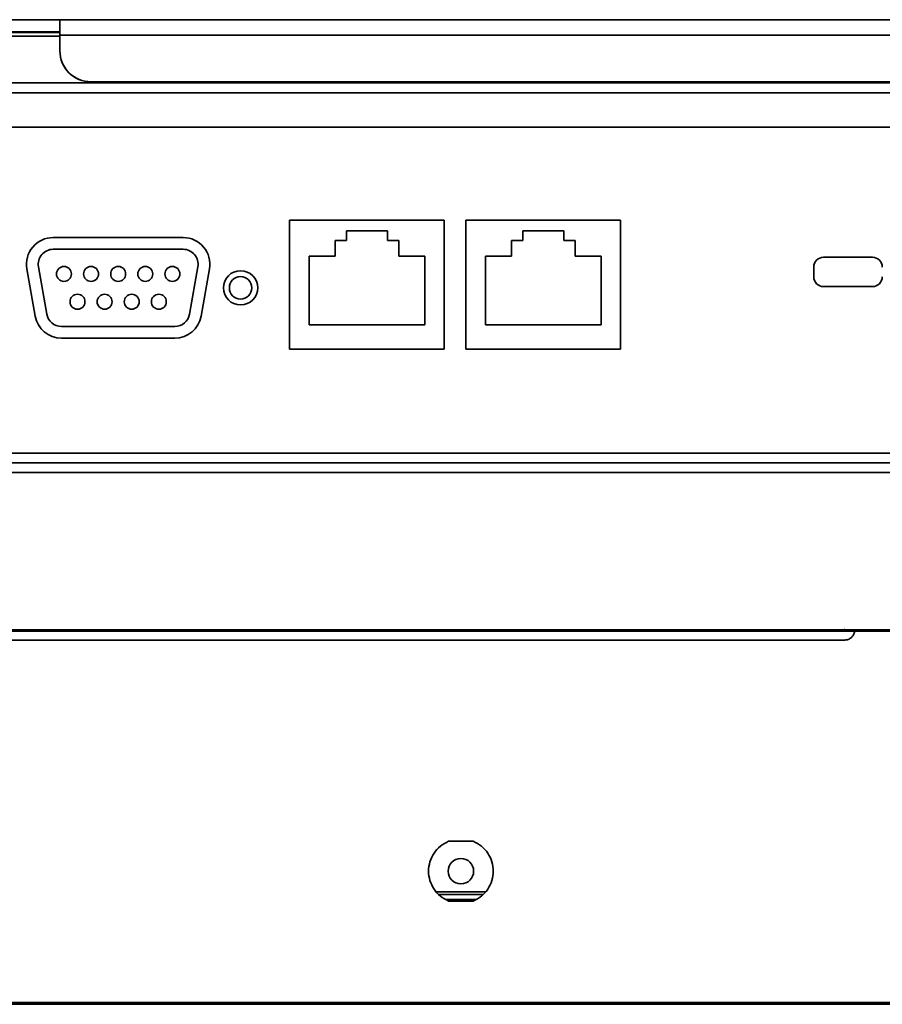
# Model space of a CAD drawing. Header units: millimetres. Extents: x 1 to 1119, y -1 to 863.
# Tile 37 of 211: x 380 to 409, y 136 to 169. Entities that reach past the tile are written whole.
import ezdxf

# ---------------------------------------------------------------- set-up
doc = ezdxf.new("R2010")
doc.units = ezdxf.units.MM

msp = doc.modelspace()

# ---------------------------------------------------------------- linework, layer by layer
at = {"color": 7, "linetype": 'Continuous', "lineweight": 35}
for p, q in [((380.9876, 169.427), (377.8126, 169.4221)), ((507.7694, 169.427), (380.9876, 169.427)), ((380.9876, 168.8983), (380.9876, 169.427)), ((380.9876, 169.0223), (377.8126, 169.0174)), ((380.9876, 168.3717), (380.9876, 168.8983)), ((380.9876, 168.3717), (380.9876, 168.3694)), ((247.8558, 167.2793), (507.7694, 167.2793)), ((247.8558, 167.277), (507.7694, 167.277)), ((302.4793, 167.273), (507.7694, 167.273)), ((507.7694, 167.3134), (382.0459, 167.3134)), ((382.0459, 167.3134), (382.0459, 167.3111)), ((507.7694, 167.3111), (382.0459, 167.3111)), ((507.7694, 165.773), (303.1459, 165.773)), ((394.0726, 162.6063), (388.8059, 162.6063)), ((388.8059, 162.6063), (388.8059, 158.2063)), ((394.0726, 158.2063), (394.0726, 162.6063)), ((400.0726, 162.6063), (394.8059, 162.6063)), ((394.8059, 162.6063), (394.8059, 158.2063)), ((400.0726, 158.2063), (400.0726, 162.6063)), ((385.1848, 162.0099), (380.7583, 162.0099)), ((390.3559, 161.9063), (390.7393, 161.9063)), ((390.3559, 161.373), (390.3559, 161.9063)), ((390.7393, 162.2397), (392.1393, 162.2397)), ((390.7393, 161.9063), (390.7393, 162.2397)), ((392.1393, 162.2397), (392.1393, 161.9063)), ((392.1393, 161.9063), (392.5226, 161.9063)), ((392.5226, 161.9063), (392.5226, 161.373)), ((396.3559, 161.9063), (396.7393, 161.9063)), ((396.3559, 161.373), (396.3559, 161.9063)), ((396.7393, 162.2397), (398.1393, 162.2397)), ((396.7393, 161.9063), (396.7393, 162.2397)), ((398.1393, 162.2397), (398.1393, 161.9063)), ((398.1393, 161.9063), (398.5226, 161.9063)), ((398.5226, 161.9063), (398.5226, 161.373)), ((385.1848, 161.6099), (380.7583, 161.6099)), ((389.4726, 161.373), (390.3559, 161.373)), ((389.4726, 159.0397), (389.4726, 161.373)), ((392.5226, 161.373), (393.4059, 161.373)), ((393.4059, 161.373), (393.4059, 159.0397)), ((395.4726, 161.373), (396.3559, 161.373)), ((395.4726, 159.0397), (395.4726, 161.373)), ((398.5226, 161.373), (399.4059, 161.373)), ((399.4059, 161.373), (399.4059, 159.0397)), ((408.6459, 161.3397), (406.9793, 161.3397)), ((379.8641, 160.9443), (380.1477, 159.3356)), ((380.258, 161.0137), (380.5416, 159.4051)), ((385.4015, 159.4051), (385.6851, 161.0137)), ((385.7954, 159.3356), (386.079, 160.9443)), ((406.6459, 161.0063), (406.6459, 160.673)), ((406.9793, 160.3397), (408.6459, 160.3397)), ((381.0419, 158.9853), (384.9012, 158.9853)), ((393.4059, 159.0397), (389.4726, 159.0397)), ((399.4059, 159.0397), (395.4726, 159.0397)), ((381.0419, 158.5853), (384.9012, 158.5853)), ((388.8059, 158.2063), (394.0726, 158.2063)), ((394.8059, 158.2063), (400.0726, 158.2063)), ((579.0159, 154.3397), (176.6093, 154.3397)), ((176.845, 154.0063), (578.7802, 154.0063)), ((408.0359, 148.653), (347.6026, 148.653)), ((347.6043, 148.6063), (408.0343, 148.6063)), ((572.9478, 148.6063), (408.0343, 148.6063)), ((408.0359, 148.653), (408.0359, 148.6525)), ((408.0359, 148.653), (572.9478, 148.653)), ((408.0359, 148.6525), (408.0359, 148.6294)), ((408.0359, 148.6297), (408.0359, 148.6294)), ((407.7026, 148.3063), (347.9359, 148.3063)), ((394.216, 141.4563), (395.0559, 141.4563)), ((395.47, 139.7397), (393.8019, 139.7397)), ((395.3793, 139.6397), (393.8926, 139.6397)), ((395.1395, 139.473), (394.1324, 139.473)), ((395.0559, 139.423), (394.216, 139.423)), ((176.1009, 135.9563), (579.5043, 135.9563)), ((176.1009, 135.9063), (579.5043, 135.9063)), ((181.1026, 135.973), (574.5026, 135.973))]:
    msp.add_line(p, q, dxfattribs=at)
at = {"color": 8, "linetype": 'Continuous', "lineweight": 35}
for p, q in [((374.6376, 168.992), (380.9876, 168.992)), ((374.6376, 168.8643), (380.9876, 168.8643)), ((507.7694, 168.8983), (380.9876, 168.8983)), ((302.4793, 166.9397), (507.7694, 166.9397)), ((539.5693, 154.673), (299.4592, 154.673)), ((407.6328, 148.6063), (407.7174, 148.6787))]:
    msp.add_line(p, q, dxfattribs=at)
at = {"color": 7, "linetype": 'Continuous', "lineweight": 35}
for centre, radius in [((381.1258, 160.7717), 0.254), ((382.0487, 160.7717), 0.254), ((382.9715, 160.7717), 0.254), ((383.8944, 160.7717), 0.254), ((384.8173, 160.7717), 0.254), ((387.1371, 160.2976), 0.5833), ((387.1371, 160.2976), 0.381), ((381.5872, 159.8235), 0.254), ((382.5101, 159.8235), 0.254), ((383.433, 159.8235), 0.254), ((384.3558, 159.8235), 0.254), ((394.6359, 140.4397), 0.4333)]:
    msp.add_circle(centre, radius, dxfattribs=at)
for centre, radius, start, end in [((382.0459, 168.3717), 1.0583, 180.00045, 270.00053), ((382.0459, 168.3694), 1.0583, 180.00045, 270.00039), ((380.7583, 161.1019), 0.908, 90, 190), ((385.1848, 161.1019), 0.908, 350, 90), ((380.7583, 161.1019), 0.508, 90, 190), ((385.1848, 161.1019), 0.508, 350, 90), ((406.9793, 161.0063), 0.3333, 90, 180), ((408.6459, 161.0063), 0.3333, 0, 90), ((406.9793, 160.673), 0.3333, 180, 270), ((408.6459, 160.673), 0.3333, 270, 0), ((381.0419, 159.4933), 0.908, 190, 270), ((381.0419, 159.4933), 0.508, 190, 270), ((384.9012, 159.4933), 0.508, 270, 350), ((384.9012, 159.4933), 0.908, 270, 350), ((407.7622, 149.1063), 0.5, 270, 294.9513)]:
    msp.add_arc(centre, radius, start, end, dxfattribs=at)
for points, knots in [([(408.0343, 148.6063), (408.0258, 148.5661), (408.0089, 148.4856), (407.9308, 148.3874), (407.8253, 148.3195), (407.7435, 148.3107), (407.7026, 148.3063)], [0, 0, 0, 0, 0.250002, 0.5000007, 0.7499997, 1, 1, 1, 1]), ([(408.0359, 148.6525), (408.0359, 148.6512), (408.0359, 148.6484), (408.0356, 148.6375), (408.035, 148.623), (408.0345, 148.6119), (408.0343, 148.6063)], [0, 0, 0, 0, 0.2504268, 0.500523, 0.7503637, 1, 1, 1, 1]), ([(408.0343, 148.6063), (408.0345, 148.6091), (408.035, 148.6147), (408.0356, 148.6219), (408.0359, 148.6274), (408.0359, 148.6287), (408.0359, 148.6294)], [0, 0, 0, 0, 0.2500713, 0.5000014, 0.7499658, 1, 1, 1, 1]), ([(394.216, 139.423), (394.1196, 139.4728), (393.9269, 139.5725), (393.7087, 139.8202), (393.5679, 140.1152), (393.52, 140.4397), (393.5679, 140.7642), (393.7087, 141.0591), (393.9269, 141.3069), (394.1196, 141.4065), (394.216, 141.4563)], [0, 0, 0, 0, 0.1249999, 0.2499998, 0.3749999, 0.5, 0.625, 0.7500003, 0.8750001, 1, 1, 1, 1]), ([(394.216, 141.4563), (394.1196, 141.4065), (393.9269, 141.3069), (393.7087, 141.0591), (393.5679, 140.7642), (393.52, 140.4397), (393.5679, 140.1152), (393.7087, 139.8202), (393.9269, 139.5725), (394.1196, 139.4728), (394.216, 139.423)], [0, 0, 0, 0, 0.1249999, 0.2499997, 0.375, 0.5, 0.6250001, 0.7500002, 0.8750001, 1, 1, 1, 1]), ([(395.0559, 141.4563), (395.1523, 141.4065), (395.345, 141.3069), (395.5632, 141.0591), (395.704, 140.7642), (395.7519, 140.4397), (395.704, 140.1152), (395.5632, 139.8202), (395.345, 139.5725), (395.1523, 139.4728), (395.0559, 139.423)], [0, 0, 0, 0, 0.1250002, 0.25, 0.3750001, 0.5, 0.6249999, 0.75, 0.8749997, 1, 1, 1, 1]), ([(395.0559, 139.423), (395.1523, 139.4728), (395.345, 139.5725), (395.5632, 139.8202), (395.704, 140.1152), (395.7519, 140.4397), (395.704, 140.7642), (395.5632, 141.0591), (395.345, 141.3069), (395.1523, 141.4065), (395.0559, 141.4563)], [0, 0, 0, 0, 0.1250003, 0.25, 0.3750001, 0.5, 0.6249999, 0.75, 0.8749998, 1, 1, 1, 1])]:
    msp.add_open_spline(points, degree=3, knots=knots, dxfattribs=at)

doc.saveas('drawing.dxf')
